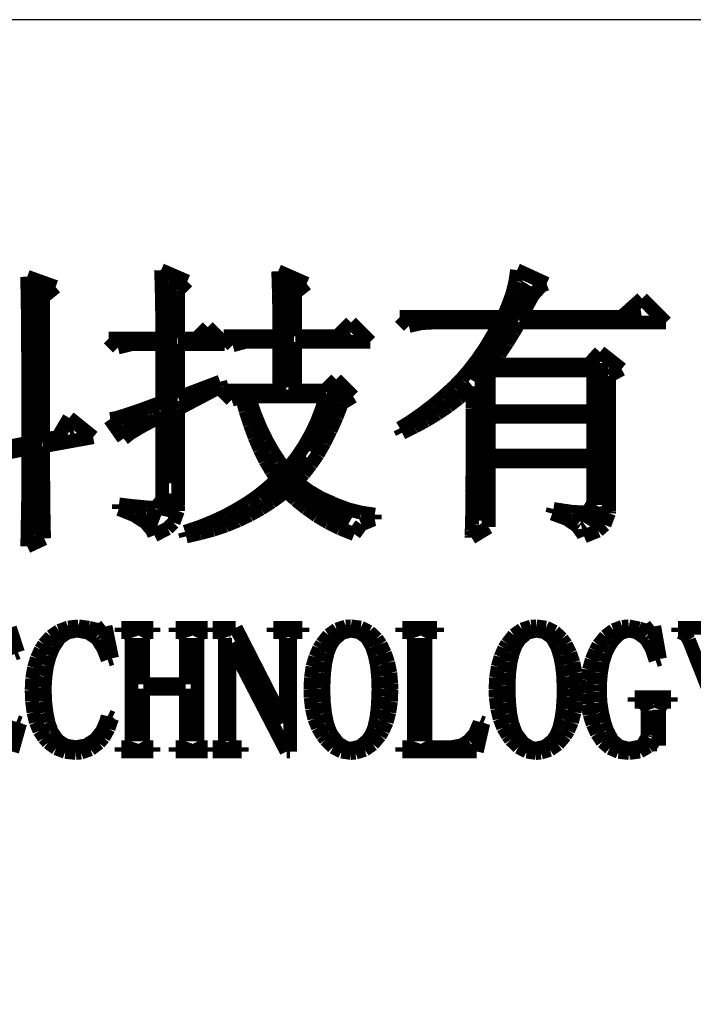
# Model space of a CAD drawing. Extents: x -19 to 391, y -43 to 244.
# Tile 29 of 34: x 373.44 to 378.38, y -34.89 to -27.68. Entities that reach past the tile are written whole.
import ezdxf

# ---------------------------------------------------------------- set-up
doc = ezdxf.new("R2010")
doc.units = 0
doc.layers.add('BOARD_GEOMETRY_DIMENSION', color=2, linetype='CONTINUOUS')

msp = doc.modelspace()

# ---------------------------------------------------------------- linework, layer by layer
at = {"layer": 'BOARD_GEOMETRY_DIMENSION'}
msp.add_lwpolyline([(385.949952, -27.67965), (333.44993, -27.67965), (333.44993, -38.179756)], dxfattribs=at)
for points, const_width in [([(374.477788, -29.514546), (374.669558, -29.597604)], 0.1016), ([(374.48109, -29.603954), (374.477788, -29.514546)], 0.1016), ([(375.3358, -29.522674), (375.54408, -29.614368)], 0.1016), ([(375.339102, -29.599636), (375.3358, -29.522674)], 0.1016), ([(377.074176, -29.595572), (377.085606, -29.514546)], 0.1016), ([(377.085606, -29.514546), (377.302268, -29.614368)], 0.1016), ([(373.497094, -29.56306), (373.705374, -29.63799)], 0.1016), ([(373.497856, -29.60878), (373.497094, -29.56306)], 0.1016), ([(373.498872, -29.664152), (373.497856, -29.60878)], 0.1016), ([(373.566182, -29.625798), (373.533162, -31.453582)], 0.127), ([(374.483376, -29.69768), (374.48109, -29.603954)], 0.1016), ([(374.532398, -29.595826), (374.538494, -31.076138)], 0.127), ([(374.669558, -29.597604), (374.602756, -29.664406)], 0.1016), ([(375.34088, -29.687266), (375.339102, -29.599636)], 0.1016), ([(375.406666, -29.581856), (375.374154, -30.372304)], 0.127), ([(375.54408, -29.614368), (375.460768, -29.680916)], 0.1016), ([(377.1773, -29.625798), (376.760994, -30.32379)], 0.127), ([(377.052586, -29.685234), (377.074176, -29.595572)], 0.1016), ([(377.302268, -29.614368), (377.264676, -29.628846)], 0.1016), ([(373.500396, -29.727652), (373.498872, -29.664152)], 0.1016), ([(373.705374, -29.63799), (373.61368, -29.71292)], 0.1016), ([(374.485154, -29.794454), (374.483376, -29.69768)], 0.1016), ([(374.602756, -29.664406), (374.602756, -30.01518)], 0.1016), ([(375.343166, -29.785056), (375.34088, -29.687266)], 0.1016), ([(375.460768, -29.680916), (375.460768, -29.998416)], 0.1016), ([(377.016772, -29.783024), (377.052586, -29.685234)], 0.1016), ([(377.202192, -29.69768), (377.163584, -29.768546)], 0.1016), ([(377.264676, -29.628846), (377.202192, -29.69768)], 0.1016), ([(373.501158, -29.80055), (373.500396, -29.727652)], 0.1016), ([(373.61368, -29.71292), (373.61368, -30.755082)], 0.1016), ([(377.163584, -29.768546), (377.11888, -29.856938)], 0.1016), ([(377.85167, -29.856938), (378.001784, -29.722572)], 0.1016), ([(378.001784, -29.722572), (378.17679, -29.898594)], 0.1016), ([(373.502174, -29.881576), (373.501158, -29.80055)], 0.1016), ([(374.48617, -29.895546), (374.485154, -29.794454)], 0.1016), ([(375.344182, -29.89326), (375.343166, -29.785056)], 0.1016), ([(376.985784, -29.856938), (377.016772, -29.783024)], 0.1016), ([(377.93549, -29.838396), (377.995688, -29.828998)], 0.127), ([(373.50319, -29.972254), (373.502174, -29.881576)], 0.1016), ([(374.48617, -30.01518), (374.48617, -29.895546)], 0.1016), ([(375.344182, -29.998416), (375.344182, -29.89326)], 0.1016), ([(375.76887, -29.998416), (375.868692, -29.898594)], 0.1016), ([(375.868692, -29.898594), (376.01017, -30.040072)], 0.1016), ([(376.227086, -29.856938), (376.985784, -29.856938)], 0.1016), ([(376.29338, -29.923486), (376.227086, -29.856938)], 0.1016), ([(376.385074, -29.902658), (376.29338, -29.923486)], 0.1016), ([(376.460004, -29.898594), (376.385074, -29.902658)], 0.1016), ([(376.960892, -29.898594), (376.460004, -29.898594)], 0.1016), ([(376.905774, -29.996384), (376.960892, -29.898594)], 0.1016), ([(377.10237, -29.898594), (377.063, -29.966158)], 0.1016), ([(378.17679, -29.898594), (377.10237, -29.898594)], 0.1016), ([(377.11888, -29.856938), (377.85167, -29.856938)], 0.1016), ([(373.50319, -30.072076), (373.50319, -29.972254)], 0.1016), ([(374.736106, -30.01518), (374.819672, -29.931868)], 0.1016), ([(374.817386, -30.007052), (374.835674, -30.000194)], 0.127), ([(374.944386, -30.056836), (374.819672, -29.931868)], 0.1016), ([(375.841006, -29.99105), (375.862088, -29.974794)], 0.127), ([(377.063, -29.966158), (377.011692, -30.04947)], 0.1016), ([(374.094756, -30.01518), (374.48617, -30.01518)], 0.1016), ([(374.161558, -30.081728), (374.094756, -30.01518)], 0.1016), ([(374.26138, -30.056836), (374.161558, -30.081728)], 0.1016), ([(374.48617, -30.056836), (374.26138, -30.056836)], 0.1016), ([(374.48617, -30.481524), (374.48617, -30.056836)], 0.1016), ([(374.602756, -30.01518), (374.736106, -30.01518)], 0.1016), ([(374.602756, -30.056836), (374.602756, -30.44825)], 0.1016), ([(374.944386, -30.056836), (374.602756, -30.056836)], 0.1016), ([(374.936004, -29.998416), (375.344182, -29.998416)], 0.1016), ([(375.002552, -30.064964), (374.936004, -29.998416)], 0.1016), ([(375.0945, -30.040072), (375.002552, -30.064964)], 0.1016), ([(375.344182, -30.040072), (375.0945, -30.040072)], 0.1016), ([(375.344182, -30.398212), (375.344182, -30.040072)], 0.1016), ([(375.460768, -29.998416), (375.76887, -29.998416)], 0.1016), ([(375.460768, -30.040072), (375.460768, -30.398212)], 0.1016), ([(376.01017, -30.040072), (375.460768, -30.040072)], 0.1016), ([(376.851672, -30.087062), (376.905774, -29.996384)], 0.1016), ([(377.011692, -30.04947), (376.95759, -30.129734)], 0.1016), ([(373.504206, -30.18028), (373.50319, -30.072076)], 0.1016), ([(376.795284, -30.169104), (376.851672, -30.087062)], 0.1016), ([(376.95759, -30.129734), (376.902472, -30.206696)], 0.1016), ([(377.61037, -30.206696), (377.693682, -30.115002)], 0.1016), ([(377.693682, -30.115002), (377.85167, -30.23997)], 0.1016), ([(373.504206, -30.298136), (373.504206, -30.18028)], 0.1016), ([(376.73788, -30.244034), (376.795284, -30.169104)], 0.1016), ([(377.69038, -30.194504), (377.676664, -31.234634)], 0.127), ([(376.680476, -30.311852), (376.73788, -30.244034)], 0.1016), ([(376.87758, -30.248352), (376.87758, -30.548072)], 0.1016), ([(377.64339, -30.248352), (376.87758, -30.248352)], 0.1016), ([(376.902472, -30.206696), (377.61037, -30.206696)], 0.1016), ([(377.64339, -30.548072), (377.64339, -30.248352)], 0.1016), ([(377.85167, -30.23997), (377.759976, -30.290008)], 0.1016), ([(373.505476, -30.423866), (373.504206, -30.298136)], 0.1016), ([(374.602756, -30.44825), (374.910858, -30.331664)], 0.1016), ([(374.910858, -30.331664), (374.919494, -30.364938)], 0.1016), ([(375.677176, -30.398212), (375.760488, -30.3149)], 0.1016), ([(375.760488, -30.3149), (375.885202, -30.439868)], 0.1016), ([(376.622564, -30.371034), (376.680476, -30.311852)], 0.1016), ([(376.839988, -30.314646), (376.825764, -31.350204)], 0.127), ([(377.759976, -30.290008), (377.759976, -31.280862)], 0.1016), ([(374.919494, -30.364938), (374.602756, -30.531562)], 0.1016), ([(374.927876, -30.398212), (375.344182, -30.398212)], 0.1016), ([(374.99417, -30.46476), (374.927876, -30.398212)], 0.1016), ([(375.460768, -30.398212), (375.677176, -30.398212)], 0.1016), ([(375.77395, -30.390846), (375.554494, -30.834584)], 0.127), ([(376.53595, -30.449266), (376.61088, -30.381448)], 0.1016), ([(376.61088, -30.381448), (376.622564, -30.371034)], 0.1016), ([(376.730768, -30.391862), (376.65787, -30.45333)], 0.1016), ([(376.760994, -30.364938), (376.730768, -30.391862)], 0.1016), ([(376.759978, -30.52826), (376.760994, -30.364938)], 0.1016), ([(373.505476, -30.779974), (373.505476, -30.423866)], 0.1016), ([(374.34266, -30.53461), (374.48617, -30.481524)], 0.1016), ([(375.0691, -30.439868), (374.99417, -30.46476)], 0.1016), ([(375.097294, -30.54604), (375.0691, -30.439868)], 0.1016), ([(375.119392, -30.439868), (375.130568, -30.474158)], 0.1016), ([(375.685558, -30.439868), (375.119392, -30.439868)], 0.1016), ([(375.130568, -30.474158), (375.167398, -30.576266)], 0.1016), ([(375.654062, -30.535626), (375.685558, -30.439868)], 0.1016), ([(375.802398, -30.489906), (375.76379, -30.589728)], 0.1016), ([(375.885202, -30.439868), (375.802398, -30.489906)], 0.1016), ([(376.460004, -30.512766), (376.53595, -30.449266)], 0.1016), ([(376.65787, -30.45333), (376.58167, -30.51175)], 0.1016), ([(374.231154, -30.572964), (374.34266, -30.53461)], 0.1016), ([(374.602756, -30.531562), (374.602756, -31.23946)], 0.1016), ([(375.129552, -30.645862), (375.097294, -30.54604)], 0.1016), ([(375.618756, -30.628336), (375.654062, -30.535626)], 0.1016), ([(376.382788, -30.570932), (376.460004, -30.512766)], 0.1016), ([(376.58167, -30.51175), (376.50166, -30.565852)], 0.1016), ([(376.759978, -30.941518), (376.759978, -30.52826)], 0.1016), ([(376.87758, -30.548072), (377.64339, -30.548072)], 0.1016), ([(373.721884, -30.738318), (373.805196, -30.59684)], 0.1016), ([(373.805196, -30.59684), (373.980202, -30.738318)], 0.1016), ([(374.103392, -30.606238), (374.107456, -30.606238)], 0.1016), ([(374.20296, -30.74797), (374.103392, -30.606238)], 0.1016), ([(374.107456, -30.606238), (374.153176, -30.597094)], 0.1016), ([(374.153176, -30.597094), (374.231154, -30.572964)], 0.1016), ([(374.202198, -30.661356), (374.385078, -30.578044)], 0.127), ([(374.43537, -30.606238), (374.329198, -30.662626)], 0.1016), ([(374.48617, -30.581346), (374.43537, -30.606238)], 0.1016), ([(374.48617, -31.19755), (374.48617, -30.581346)], 0.1016), ([(375.167398, -30.576266), (375.206768, -30.672024)], 0.1016), ([(375.5771, -30.715712), (375.618756, -30.628336)], 0.1016), ([(375.76379, -30.589728), (375.720102, -30.688534)], 0.1016), ([(376.227086, -30.67304), (376.305064, -30.625034)], 0.1016), ([(376.305064, -30.625034), (376.382788, -30.570932)], 0.1016), ([(376.419364, -30.615636), (376.333004, -30.662626)], 0.1016), ([(376.50166, -30.565852), (376.419364, -30.615636)], 0.1016), ([(376.87758, -30.589728), (376.87758, -30.872938)], 0.1016), ([(377.64339, -30.589728), (376.87758, -30.589728)], 0.1016), ([(377.64339, -30.872938), (377.64339, -30.589728)], 0.1016), ([(373.806466, -30.698694), (373.836692, -30.689804)], 0.127), ([(374.329198, -30.662626), (374.251982, -30.709362)], 0.1016), ([(375.164096, -30.739588), (375.129552, -30.645862)], 0.1016), ([(375.206768, -30.672024), (375.249186, -30.7594)], 0.1016), ([(375.720102, -30.688534), (375.673874, -30.780228)], 0.1016), ([(376.243596, -30.706314), (376.227086, -30.67304)], 0.1016), ([(376.333004, -30.662626), (376.243596, -30.706314)], 0.1016), ([(372.755668, -30.921452), (373.505476, -30.779974)], 0.1016), ([(373.980202, -30.738318), (373.61368, -30.804866)], 0.1016), ([(373.61368, -30.755082), (373.721884, -30.738318)], 0.1016), ([(374.251982, -30.709362), (374.20296, -30.74797)], 0.1016), ([(375.201688, -30.828234), (375.164096, -30.739588)], 0.1016), ([(375.249186, -30.7594), (375.29516, -30.84068)], 0.1016), ([(375.530364, -30.798008), (375.5771, -30.715712)], 0.1016), ([(375.673874, -30.780228), (375.626376, -30.86354)], 0.1016), ([(373.505476, -30.82163), (372.914164, -30.938216)], 0.1016), ([(373.505476, -30.936184), (373.505476, -30.82163)], 0.1016), ([(373.61368, -30.804866), (373.61368, -30.953964)], 0.1016), ([(375.242074, -30.910276), (375.201688, -30.828234)], 0.1016), ([(375.29516, -30.84068), (375.343166, -30.914594)], 0.1016), ([(375.478294, -30.877002), (375.530364, -30.798008)], 0.1016), ([(375.286778, -30.986476), (375.242074, -30.910276)], 0.1016), ([(375.547382, -30.88767), (375.32818, -31.116524), (375.2723, -31.15818)], 0.127), ([(375.343166, -30.914594), (375.393966, -30.981142)], 0.1016), ([(375.421398, -30.950916), (375.478294, -30.877002)], 0.1016), ([(375.626376, -30.86354), (375.575068, -30.93847)], 0.1016), ([(376.87758, -30.872938), (377.64339, -30.872938)], 0.1016), ([(376.87758, -30.914594), (376.87758, -31.397448)], 0.1016), ([(377.64339, -30.914594), (376.87758, -30.914594)], 0.1016), ([(377.64339, -31.222696), (377.64339, -30.914594)], 0.1016), ([(373.504206, -31.045404), (373.505476, -30.936184)], 0.1016), ([(373.61368, -30.953964), (373.614696, -31.09341)], 0.1016), ([(375.327672, -31.04769), (375.286778, -30.986476)], 0.1016), ([(375.393966, -30.981142), (375.421398, -30.950916)], 0.1016), ([(375.575068, -30.93847), (375.522998, -31.005018)], 0.1016), ([(376.758708, -31.05404), (376.759978, -30.941518)], 0.1016), ([(373.504206, -31.149544), (373.504206, -31.045404)], 0.1016), ([(375.2596, -31.109158), (375.327672, -31.04769)], 0.1016), ([(375.416064, -31.07944), (375.870978, -31.33852)], 0.127), ([(375.522998, -31.005018), (375.468896, -31.064454)], 0.1016), ([(375.468896, -31.064454), (375.48566, -31.077916)], 0.1016), ([(376.757692, -31.153862), (376.758708, -31.05404)], 0.1016), ([(373.614696, -31.09341), (373.614696, -31.211012)], 0.1016), ([(374.516904, -31.320232), (374.553988, -31.152592)], 0.127), ([(375.187972, -31.167578), (375.2596, -31.109158)], 0.1016), ([(375.393966, -31.131002), (375.361708, -31.15818)], 0.1016), ([(375.466102, -31.19882), (375.393966, -31.131002)], 0.1016), ([(375.48566, -31.077916), (375.562876, -31.13405)], 0.1016), ([(375.562876, -31.13405), (375.646188, -31.183072)], 0.1016), ([(373.50319, -31.24835), (373.504206, -31.149544)], 0.1016), ([(373.614696, -31.211012), (373.616982, -31.308802)], 0.1016), ([(374.437402, -31.25597), (374.48617, -31.19755)], 0.1016), ([(375.111772, -31.220664), (375.187972, -31.167578)], 0.1016), ([(375.286778, -31.212282), (375.2088, -31.26232)], 0.1016), ([(375.361708, -31.15818), (375.286778, -31.212282)], 0.1016), ([(375.541794, -31.259018), (375.466102, -31.19882)], 0.1016), ([(375.646188, -31.183072), (375.735596, -31.222696)], 0.1016), ([(376.757692, -31.241238), (376.757692, -31.153862)], 0.1016), ([(373.501158, -31.34106), (373.50319, -31.24835)], 0.1016), ([(374.169686, -31.231078), (374.273064, -31.243524)], 0.1016), ([(374.169686, -31.264352), (374.169686, -31.231078)], 0.1016), ([(374.281192, -31.310072), (374.169686, -31.264352)], 0.1016), ([(374.273064, -31.243524), (374.373902, -31.252922)], 0.1016), ([(374.373902, -31.252922), (374.436386, -31.25597)], 0.1016), ([(374.436386, -31.25597), (374.437402, -31.25597)], 0.1016), ([(374.600978, -31.277814), (374.569482, -31.364174)], 0.1016), ([(374.602756, -31.23946), (374.600978, -31.277814)], 0.1016), ([(374.946672, -31.315152), (375.031, -31.269432)], 0.1016), ([(375.031, -31.269432), (375.111772, -31.220664)], 0.1016), ([(375.2088, -31.26232), (375.126504, -31.30804)], 0.1016), ([(375.619772, -31.314136), (375.541794, -31.259018)], 0.1016), ([(375.735596, -31.222696), (375.762774, -31.235142)], 0.1016), ([(375.762774, -31.235142), (375.852182, -31.268416)], 0.1016), ([(375.852182, -31.268416), (375.945654, -31.291276)], 0.1016), ([(376.756676, -31.315152), (376.757692, -31.241238)], 0.1016), ([(377.34367, -31.297626), (377.352052, -31.264352)], 0.1016), ([(377.352052, -31.264352), (377.382278, -31.269432)], 0.1016), ([(377.382278, -31.269432), (377.48845, -31.28518)], 0.1016), ([(377.48845, -31.28518), (377.56846, -31.289244)], 0.1016), ([(377.54687, -31.345632), (377.667266, -31.317692), (377.620784, -31.39186)], 0.127), ([(377.604274, -31.288228), (377.64339, -31.222696)], 0.1016), ([(377.759976, -31.280862), (377.75896, -31.294578)], 0.1016), ([(373.500396, -31.428436), (373.501158, -31.34106)], 0.1016), ([(373.616982, -31.308802), (373.617998, -31.38678)], 0.1016), ([(374.362472, -31.362142), (374.281192, -31.310072)], 0.1016), ([(374.369076, -31.306262), (374.467374, -31.343346)], 0.127), ([(374.7643, -31.3944), (374.856756, -31.357062)], 0.1016), ([(374.856756, -31.357062), (374.946672, -31.315152)], 0.1016), ([(375.04116, -31.34868), (374.951498, -31.385002)], 0.1016), ([(375.126504, -31.30804), (375.04116, -31.34868)], 0.1016), ([(375.702068, -31.363158), (375.619772, -31.314136)], 0.1016), ([(376.032268, -31.341314), (375.944892, -31.377636)], 0.1016), ([(375.945654, -31.291276), (376.043698, -31.306008)], 0.1016), ([(376.043698, -31.339282), (376.032268, -31.341314)], 0.1016), ([(376.043698, -31.306008), (376.043698, -31.339282)], 0.1016), ([(376.75566, -31.376874), (376.756676, -31.315152)], 0.1016), ([(377.44908, -31.336234), (377.34367, -31.297626)], 0.1016), ([(377.524772, -31.387034), (377.44908, -31.336234)], 0.1016), ([(377.56846, -31.289244), (377.604274, -31.288228)], 0.1016), ([(377.75896, -31.294578), (377.726702, -31.380938)], 0.1016), ([(373.497856, -31.509716), (373.500396, -31.428436)], 0.1016), ([(373.617998, -31.38678), (373.619776, -31.443168)], 0.1016), ([(374.413272, -31.420562), (374.362472, -31.362142)], 0.1016), ([(374.428004, -31.456884), (374.413272, -31.420562)], 0.1016), ([(374.525794, -31.406846), (374.428004, -31.456884)], 0.1016), ([(374.569482, -31.364174), (374.525794, -31.406846)], 0.1016), ([(374.652794, -31.431738), (374.666256, -31.427674)], 0.1016), ([(374.666256, -31.427674), (374.7643, -31.3944)], 0.1016), ([(374.858788, -31.416244), (374.762268, -31.442152)], 0.1016), ([(374.951498, -31.385002), (374.858788, -31.416244)], 0.1016), ([(375.787666, -31.40583), (375.702068, -31.363158)], 0.1016), ([(375.877074, -31.442152), (375.787666, -31.40583)], 0.1016), ([(375.944892, -31.377636), (375.893584, -31.448502)], 0.1016), ([(376.87758, -31.397448), (376.752358, -31.473648)], 0.1016), ([(376.752358, -31.461964), (376.753374, -31.425642)], 0.1016), ([(376.753374, -31.425642), (376.75566, -31.376874)], 0.1016), ([(377.571, -31.450534), (377.524772, -31.387034)], 0.1016), ([(377.67895, -31.42361), (377.577096, -31.465266)], 0.1016), ([(377.726702, -31.380938), (377.67895, -31.42361)], 0.1016), ([(373.621808, -31.480506), (373.497094, -31.538926)], 0.1016), ([(373.619776, -31.443168), (373.621808, -31.480506)], 0.1016), ([(374.661176, -31.465266), (374.652794, -31.431738)], 0.1016), ([(374.762268, -31.442152), (374.661176, -31.465266)], 0.1016), ([(375.893584, -31.448502), (375.877074, -31.442152)], 0.1016), ([(375.893076, -31.448248), (375.894092, -31.448248)], 0.1016), ([(376.752358, -31.473648), (376.752358, -31.461964)], 0.1016), ([(377.577096, -31.465266), (377.571, -31.450534)], 0.1016), ([(373.497094, -31.538926), (373.497856, -31.509716)], 0.1016), ([(373.370348, -32.13481), (373.42953, -32.314896)], 0.1016), ([(373.73052, -32.157924), (373.798084, -32.132778)], 0.1016), ([(373.798084, -32.132778), (373.873014, -32.124396)], 0.1016), ([(373.873014, -32.124396), (373.87403, -32.124396)], 0.1016), ([(373.87403, -32.124396), (373.94896, -32.13481)], 0.1016), ([(373.94896, -32.13481), (374.01246, -32.150304)], 0.1016), ([(374.01246, -32.150304), (374.043702, -32.145224)], 0.1016), ([(374.043702, -32.145224), (374.07088, -32.124396)], 0.1016), ([(374.07088, -32.124396), (374.118632, -32.357822)], 0.1016), ([(374.187466, -32.13481), (374.420638, -32.13481)], 0.1016), ([(374.187466, -32.166306), (374.187466, -32.13481)], 0.1016), ([(374.420638, -32.13481), (374.420638, -32.166306)], 0.1016), ([(374.584976, -32.13481), (374.818148, -32.13481)], 0.1016), ([(374.584976, -32.166306), (374.584976, -32.13481)], 0.1016), ([(374.818148, -32.13481), (374.818148, -32.166306)], 0.1016), ([(374.85574, -32.13481), (375.025412, -32.13481)], 0.1016), ([(374.85574, -32.166306), (374.85574, -32.13481)], 0.1016), ([(375.025412, -32.13481), (375.38025, -32.828992)], 0.1016), ([(375.301256, -32.13481), (375.5136, -32.13481)], 0.1016), ([(375.301256, -32.166306), (375.301256, -32.13481)], 0.1016), ([(375.5136, -32.13481), (375.5136, -32.166306)], 0.1016), ([(375.706132, -32.188912), (375.764552, -32.14751)], 0.1016), ([(375.764552, -32.14751), (375.8311, -32.126428)], 0.1016), ([(375.8311, -32.126428), (375.868692, -32.124396)], 0.1016), ([(375.868692, -32.124396), (375.940574, -32.133794)], 0.1016), ([(375.940574, -32.133794), (376.002804, -32.16402)], 0.1016), ([(376.245374, -32.13481), (376.499374, -32.13481)], 0.1016), ([(376.245374, -32.166306), (376.245374, -32.13481)], 0.1016), ([(376.499374, -32.13481), (376.499374, -32.166306)], 0.1016), ([(377.063508, -32.188912), (377.121928, -32.14751)], 0.1016), ([(377.121928, -32.14751), (377.188476, -32.126428)], 0.1016), ([(377.188476, -32.126428), (377.226068, -32.124396)], 0.1016), ([(377.226068, -32.124396), (377.297696, -32.133794)], 0.1016), ([(377.297696, -32.133794), (377.36018, -32.16402)], 0.1016), ([(377.792234, -32.152336), (377.85675, -32.128714)], 0.1016), ([(377.85675, -32.128714), (377.904756, -32.124396)], 0.1016), ([(377.904756, -32.124396), (377.979686, -32.13989)], 0.1016), ([(377.979686, -32.13989), (378.032772, -32.155638)], 0.1016), ([(378.032772, -32.155638), (378.064014, -32.145224)], 0.1016), ([(378.064014, -32.145224), (378.090938, -32.124396)], 0.1016), ([(378.090938, -32.124396), (378.132848, -32.362902)], 0.1016), ([(378.265944, -32.13481), (378.50445, -32.13481)], 0.1016), ([(378.265944, -32.166306), (378.265944, -32.13481)], 0.1016), ([(373.62003, -32.256476), (373.671084, -32.19831)], 0.1016), ([(373.671084, -32.19831), (373.73052, -32.157924)], 0.1016), ([(373.734584, -32.208724), (373.68988, -32.275526)], 0.1016), ([(373.790972, -32.1691), (373.734584, -32.208724)], 0.1016), ([(373.858536, -32.155638), (373.790972, -32.1691)], 0.1016), ([(373.865648, -32.155638), (373.858536, -32.155638)], 0.1016), ([(373.942864, -32.170116), (373.865648, -32.155638)], 0.1016), ([(374.002046, -32.208724), (373.942864, -32.170116)], 0.1016), ([(374.017794, -32.22752), (374.002046, -32.208724)], 0.1016), ([(374.208294, -32.166306), (374.187466, -32.166306)], 0.1016), ([(374.250966, -32.17672), (374.208294, -32.166306)], 0.1016), ([(374.26138, -32.208724), (374.250966, -32.17672)], 0.1016), ([(374.26138, -32.967422), (374.26138, -32.208724)], 0.1016), ([(374.362472, -32.17672), (374.346724, -32.208724)], 0.1016), ([(374.346724, -32.208724), (374.346724, -32.548322)], 0.1016), ([(374.39981, -32.166306), (374.362472, -32.17672)], 0.1016), ([(374.420638, -32.166306), (374.39981, -32.166306)], 0.1016), ([(374.607074, -32.166306), (374.584976, -32.166306)], 0.1016), ([(374.648476, -32.17672), (374.607074, -32.166306)], 0.1016), ([(374.65889, -32.208724), (374.648476, -32.17672)], 0.1016), ([(374.65889, -32.548322), (374.65889, -32.208724)], 0.1016), ([(374.759982, -32.17672), (374.744234, -32.208724)], 0.1016), ([(374.744234, -32.208724), (374.744234, -32.967422)], 0.1016), ([(374.797574, -32.166306), (374.759982, -32.17672)], 0.1016), ([(374.818148, -32.166306), (374.797574, -32.166306)], 0.1016), ([(374.893332, -32.166306), (374.85574, -32.166306)], 0.1016), ([(374.934734, -32.17672), (374.893332, -32.166306)], 0.1016), ([(374.946418, -32.208724), (374.934734, -32.17672)], 0.1016), ([(374.946418, -32.967422), (374.946418, -32.208724)], 0.1016), ([(375.343928, -32.166306), (375.301256, -32.166306)], 0.1016), ([(375.38025, -32.17672), (375.343928, -32.166306)], 0.1016), ([(375.391934, -32.208724), (375.38025, -32.17672)], 0.1016), ([(375.391934, -32.828992), (375.391934, -32.208724)], 0.1016), ([(375.43867, -32.17672), (375.423176, -32.208724)], 0.1016), ([(375.423176, -32.208724), (375.423176, -33.041336)], 0.1016), ([(375.470928, -32.166306), (375.43867, -32.17672)], 0.1016), ([(375.5136, -32.166306), (375.470928, -32.166306)], 0.1016), ([(375.656348, -32.251396), (375.706132, -32.188912)], 0.1016), ([(375.748804, -32.218122), (375.719848, -32.26181)], 0.1016), ([(375.804176, -32.171132), (375.748804, -32.218122)], 0.1016), ([(375.868692, -32.155638), (375.804176, -32.171132)], 0.1016), ([(375.92889, -32.166306), (375.868692, -32.155638)], 0.1016), ([(375.984262, -32.205422), (375.92889, -32.166306)], 0.1016), ([(376.022616, -32.272224), (375.984262, -32.205422)], 0.1016), ([(376.002804, -32.16402), (376.05716, -32.21482)], 0.1016), ([(376.05716, -32.21482), (376.086116, -32.256476)], 0.1016), ([(376.276616, -32.166306), (376.245374, -32.166306)], 0.1016), ([(376.319288, -32.17672), (376.276616, -32.166306)], 0.1016), ([(376.329702, -32.208724), (376.319288, -32.17672)], 0.1016), ([(376.329702, -32.967422), (376.329702, -32.208724)], 0.1016), ([(376.430794, -32.17672), (376.415046, -32.208724)], 0.1016), ([(376.415046, -32.208724), (376.415046, -32.967422)], 0.1016), ([(376.463052, -32.166306), (376.430794, -32.17672)], 0.1016), ([(376.499374, -32.166306), (376.463052, -32.166306)], 0.1016), ([(377.01347, -32.251396), (377.063508, -32.188912)], 0.1016), ([(377.10618, -32.218122), (377.07697, -32.26181)], 0.1016), ([(377.161298, -32.171132), (377.10618, -32.218122)], 0.1016), ([(377.226068, -32.155638), (377.161298, -32.171132)], 0.1016), ([(377.286266, -32.166306), (377.226068, -32.155638)], 0.1016), ([(377.341384, -32.205422), (377.286266, -32.166306)], 0.1016), ([(377.378976, -32.272224), (377.341384, -32.205422)], 0.1016), ([(377.36018, -32.16402), (377.414282, -32.21482)], 0.1016), ([(377.414282, -32.21482), (377.443492, -32.256476)], 0.1016), ([(377.681998, -32.26181), (377.734068, -32.197294)], 0.1016), ([(377.734068, -32.197294), (377.792234, -32.152336)], 0.1016), ([(377.791218, -32.223202), (377.762262, -32.26689)], 0.1016), ([(377.845574, -32.172402), (377.791218, -32.223202)], 0.1016), ([(377.904756, -32.155638), (377.845574, -32.172402)], 0.1016), ([(377.96089, -32.166306), (377.904756, -32.155638)], 0.1016), ([(378.021342, -32.208724), (377.96089, -32.166306)], 0.1016), ([(378.037852, -32.22752), (378.021342, -32.208724)], 0.1016), ([(378.276358, -32.166306), (378.265944, -32.166306)], 0.1016), ([(378.31903, -32.182816), (378.276358, -32.166306)], 0.1016), ([(378.344938, -32.224218), (378.31903, -32.182816)], 0.1016), ([(373.402606, -32.32531), (373.358918, -32.254698)], 0.1016), ([(373.56796, -32.357822), (373.59717, -32.293306)], 0.1016), ([(373.59717, -32.293306), (373.62003, -32.256476)], 0.1016), ([(373.688864, -32.277304), (373.661686, -32.34182)], 0.1016), ([(373.68988, -32.275526), (373.688864, -32.277304)], 0.1016), ([(374.056148, -32.290004), (374.017794, -32.22752)], 0.1016), ([(374.086374, -32.367982), (374.056148, -32.290004)], 0.1016), ([(374.97766, -32.251396), (374.97766, -32.967422)], 0.1016), ([(374.988074, -32.251396), (374.97766, -32.251396)], 0.1016), ([(375.397014, -33.041336), (374.988074, -32.251396)], 0.1016), ([(375.608342, -32.349186), (375.636536, -32.284924)], 0.1016), ([(375.636536, -32.284924), (375.656348, -32.251396)], 0.1016), ([(375.719848, -32.26181), (375.69775, -32.318198)], 0.1016), ([(376.023632, -32.276288), (376.022616, -32.272224)], 0.1016), ([(376.04446, -32.339026), (376.023632, -32.276288)], 0.1016), ([(376.086116, -32.256476), (376.117358, -32.320992)], 0.1016), ([(376.964702, -32.349186), (376.992642, -32.284924)], 0.1016), ([(376.992642, -32.284924), (377.01347, -32.251396)], 0.1016), ([(377.07697, -32.26181), (377.055126, -32.318198)], 0.1016), ([(377.381008, -32.276288), (377.378976, -32.272224)], 0.1016), ([(377.40082, -32.339026), (377.381008, -32.276288)], 0.1016), ([(377.443492, -32.256476), (377.474734, -32.320992)], 0.1016), ([(377.66117, -32.302196), (377.681998, -32.26181)], 0.1016), ([(377.762262, -32.26689), (377.735084, -32.322008)], 0.1016), ([(378.072396, -32.287718), (378.037852, -32.22752)], 0.1016), ([(378.101352, -32.373316), (378.072396, -32.287718)], 0.1016), ([(378.530358, -32.691578), (378.344938, -32.224218)], 0.1016), ([(373.42953, -32.314896), (373.402606, -32.32531)], 0.1016), ([(373.547132, -32.42818), (373.56796, -32.357822)], 0.1016), ([(373.661686, -32.34182), (373.641874, -32.413702)], 0.1016), ([(374.118632, -32.357822), (374.086374, -32.367982)], 0.1016), ([(375.587514, -32.420306), (375.608342, -32.349186)], 0.1016), ([(375.69775, -32.318198), (375.682256, -32.385508)], 0.1016), ([(376.059192, -32.410908), (376.04446, -32.339026)], 0.1016), ([(376.117358, -32.320992), (376.141234, -32.389826)], 0.1016), ([(376.94489, -32.420306), (376.964702, -32.349186)], 0.1016), ([(377.055126, -32.318198), (377.038616, -32.385508)], 0.1016), ([(377.415298, -32.410908), (377.40082, -32.339026)], 0.1016), ([(377.474734, -32.320992), (377.49861, -32.389826)], 0.1016), ([(377.632976, -32.368998), (377.66117, -32.302196)], 0.1016), ([(377.735084, -32.322008), (377.714256, -32.387794)], 0.1016), ([(378.132848, -32.362902), (378.101352, -32.373316)], 0.1016), ([(373.53367, -32.506412), (373.547132, -32.42818)], 0.1016), ([(373.641874, -32.413702), (373.630444, -32.490918)], 0.1016), ([(375.576084, -32.4993), (375.587514, -32.420306)], 0.1016), ([(375.682256, -32.385508), (375.671842, -32.46501)], 0.1016), ([(376.067574, -32.490918), (376.059192, -32.410908)], 0.1016), ([(376.141234, -32.389826), (376.156982, -32.46501)], 0.1016), ([(376.932444, -32.4993), (376.94489, -32.420306)], 0.1016), ([(377.038616, -32.385508), (377.028202, -32.46501)], 0.1016), ([(377.424696, -32.490918), (377.415298, -32.410908)], 0.1016), ([(377.49861, -32.389826), (377.514358, -32.46501)], 0.1016), ([(377.613164, -32.441896), (377.632976, -32.368998)], 0.1016), ([(377.714256, -32.387794), (377.700794, -32.463994)], 0.1016), ([(373.529606, -32.590994), (373.53367, -32.506412)], 0.1016), ([(373.630444, -32.490918), (373.625364, -32.573976)], 0.1016), ([(375.57202, -32.585406), (375.576084, -32.4993)], 0.1016), ([(375.671842, -32.46501), (375.667778, -32.556196)], 0.1016), ([(376.070622, -32.580326), (376.067574, -32.490918)], 0.1016), ([(376.156982, -32.46501), (376.164348, -32.54502)], 0.1016), ([(376.928126, -32.585406), (376.932444, -32.4993)], 0.1016), ([(377.028202, -32.46501), (377.023884, -32.556196)], 0.1016), ([(377.426728, -32.580326), (377.424696, -32.490918)], 0.1016), ([(377.514358, -32.46501), (377.52147, -32.54502)], 0.1016), ([(377.601734, -32.519112), (377.613164, -32.441896)], 0.1016), ([(377.700794, -32.463994), (377.693428, -32.551116)], 0.1016), ([(373.625364, -32.573976), (373.625364, -32.585406)], 0.1016), ([(374.346724, -32.548322), (374.65889, -32.548322)], 0.1016), ([(374.346724, -32.580326), (374.346724, -32.967422)], 0.1016), ([(374.65889, -32.580326), (374.346724, -32.580326)], 0.1016), ([(374.65889, -32.967422), (374.65889, -32.580326)], 0.1016), ([(375.667778, -32.556196), (375.666762, -32.580326)], 0.1016), ([(375.666762, -32.580326), (375.66981, -32.678116)], 0.1016), ([(376.069606, -32.634428), (376.070622, -32.580326)], 0.1016), ([(376.164348, -32.54502), (376.165364, -32.585406)], 0.1016), ([(377.023884, -32.556196), (377.023884, -32.580326)], 0.1016), ([(377.023884, -32.580326), (377.027186, -32.678116)], 0.1016), ([(377.426728, -32.634428), (377.426728, -32.580326)], 0.1016), ([(377.52147, -32.54502), (377.52274, -32.585406)], 0.1016), ([(377.59767, -32.601408), (377.601734, -32.519112)], 0.1016), ([(377.693428, -32.551116), (377.693428, -32.601408)], 0.1016), ([(373.532654, -32.671004), (373.529606, -32.590994)], 0.1016), ([(373.625364, -32.585406), (373.628412, -32.675322)], 0.1016), ([(375.574052, -32.646112), (375.57202, -32.585406)], 0.1016), ([(375.58345, -32.727138), (375.574052, -32.646112)], 0.1016), ([(376.064272, -32.728408), (376.069606, -32.634428)], 0.1016), ([(376.165364, -32.585406), (376.162062, -32.674306)], 0.1016), ([(376.930412, -32.646112), (376.928126, -32.585406)], 0.1016), ([(376.940826, -32.727138), (376.930412, -32.646112)], 0.1016), ([(377.421648, -32.728408), (377.426728, -32.634428)], 0.1016), ([(377.52274, -32.585406), (377.518422, -32.674306)], 0.1016), ([(377.59767, -32.615632), (377.59767, -32.601408)], 0.1016), ([(377.60275, -32.69488), (377.59767, -32.615632)], 0.1016), ([(377.693428, -32.601408), (377.696476, -32.678116)], 0.1016), ([(377.947428, -32.643826), (378.212858, -32.643826)], 0.1016), ([(377.947428, -32.676084), (377.947428, -32.643826)], 0.1016), ([(378.212858, -32.643826), (378.212858, -32.676084)], 0.1016), ([(373.543068, -32.754316), (373.532654, -32.671004)], 0.1016), ([(373.628412, -32.675322), (373.63781, -32.755078)], 0.1016), ([(375.600976, -32.801306), (375.58345, -32.727138)], 0.1016), ([(375.66981, -32.678116), (375.679208, -32.762698)], 0.1016), ([(376.053858, -32.806132), (376.064272, -32.728408)], 0.1016), ([(376.162062, -32.674306), (376.149616, -32.754316)], 0.1016), ([(376.958352, -32.801306), (376.940826, -32.727138)], 0.1016), ([(377.027186, -32.678116), (377.035568, -32.762698)], 0.1016), ([(377.410218, -32.806132), (377.421648, -32.728408)], 0.1016), ([(377.518422, -32.674306), (377.506992, -32.754316)], 0.1016), ([(377.617482, -32.76981), (377.60275, -32.69488)], 0.1016), ([(377.696476, -32.678116), (377.70816, -32.754316)], 0.1016), ([(377.979686, -32.676084), (377.947428, -32.676084)], 0.1016), ([(378.026676, -32.691578), (377.979686, -32.676084)], 0.1016), ([(378.043186, -32.739584), (378.026676, -32.691578)], 0.1016), ([(378.144278, -32.691578), (378.127514, -32.734504)], 0.1016), ([(378.185934, -32.676084), (378.144278, -32.691578)], 0.1016), ([(378.212858, -32.676084), (378.185934, -32.676084)], 0.1016), ([(373.560848, -32.827214), (373.543068, -32.754316)], 0.1016), ([(373.63781, -32.755078), (373.652288, -32.827214)], 0.1016), ([(374.076976, -32.818578), (374.086374, -32.78251)], 0.1016), ([(374.086374, -32.78251), (374.118632, -32.798004)], 0.1016), ([(374.118632, -32.798004), (374.092724, -32.873696)], 0.1016), ([(375.679208, -32.762698), (375.693686, -32.83331)], 0.1016), ([(376.149616, -32.754316), (376.131074, -32.826198)], 0.1016), ([(377.035568, -32.762698), (377.050046, -32.83331)], 0.1016), ([(377.506992, -32.754316), (377.48718, -32.826198)], 0.1016), ([(377.640342, -32.841438), (377.617482, -32.76981)], 0.1016), ([(377.70816, -32.754316), (377.725686, -32.828992)], 0.1016), ([(378.043186, -32.925004), (378.043186, -32.739584)], 0.1016), ([(378.127514, -32.734504), (378.127514, -32.998918)], 0.1016), ([(373.378476, -32.911288), (373.414036, -32.837628)], 0.1016), ([(373.445278, -32.834326), (373.386858, -33.041336)], 0.1016), ([(373.414036, -32.837628), (373.4181, -32.823912)], 0.1016), ([(373.4181, -32.823912), (373.445278, -32.834326)], 0.1016), ([(373.586756, -32.889698), (373.560848, -32.827214)], 0.1016), ([(373.652288, -32.827214), (373.674132, -32.889698)], 0.1016), ([(374.047004, -32.888428), (374.076976, -32.818578)], 0.1016), ([(375.38025, -32.828992), (375.391934, -32.828992)], 0.1016), ([(375.627138, -32.866584), (375.600976, -32.801306)], 0.1016), ([(375.661428, -32.925004), (375.627138, -32.866584)], 0.1016), ([(375.693686, -32.83331), (375.713498, -32.891476)], 0.1016), ([(376.017536, -32.919924), (376.038364, -32.870902)], 0.1016), ([(376.038364, -32.870902), (376.053858, -32.806132)], 0.1016), ([(376.131074, -32.826198), (376.10288, -32.888428)], 0.1016), ([(376.77725, -32.910526), (376.809762, -32.835596)], 0.1016), ([(376.838718, -32.834326), (376.790966, -33.041336)], 0.1016), ([(376.809762, -32.835596), (376.81281, -32.823912)], 0.1016), ([(376.81281, -32.823912), (376.838718, -32.834326)], 0.1016), ([(376.984514, -32.866584), (376.958352, -32.801306)], 0.1016), ([(377.018804, -32.925004), (376.984514, -32.866584)], 0.1016), ([(377.050046, -32.83331), (377.070874, -32.891476)], 0.1016), ([(377.373642, -32.919924), (377.39447, -32.870902)], 0.1016), ([(377.39447, -32.870902), (377.410218, -32.806132)], 0.1016), ([(377.48718, -32.826198), (377.460256, -32.888428)], 0.1016), ([(377.671584, -32.90951), (377.640342, -32.841438)], 0.1016), ([(377.725686, -32.828992), (377.745498, -32.887412)], 0.1016), ([(373.62003, -32.940498), (373.586756, -32.889698)], 0.1016), ([(373.650256, -32.974788), (373.62003, -32.940498)], 0.1016), ([(373.674132, -32.889698), (373.67845, -32.899096)], 0.1016), ([(373.67845, -32.899096), (373.721122, -32.96031)], 0.1016), ([(374.002046, -32.946594), (374.047004, -32.888428)], 0.1016), ([(374.056148, -32.939482), (374.022874, -32.977836)], 0.1016), ([(374.092724, -32.873696), (374.056148, -32.939482)], 0.1016), ([(375.683272, -32.954214), (375.661428, -32.925004)], 0.1016), ([(375.713498, -32.891476), (375.724928, -32.914336)], 0.1016), ([(375.724928, -32.914336), (375.774966, -32.980884)], 0.1016), ([(375.990358, -32.959294), (376.017536, -32.919924)], 0.1016), ([(376.081036, -32.925004), (376.028966, -32.987234)], 0.1016), ([(376.10288, -32.888428), (376.081036, -32.925004)], 0.1016), ([(376.732546, -32.962596), (376.77725, -32.910526)], 0.1016), ([(377.039632, -32.954214), (377.018804, -32.925004)], 0.1016), ([(377.070874, -32.891476), (377.082304, -32.914336)], 0.1016), ([(377.082304, -32.914336), (377.132342, -32.980884)], 0.1016), ([(377.347734, -32.959294), (377.373642, -32.919924)], 0.1016), ([(377.438158, -32.925004), (377.385326, -32.987234)], 0.1016), ([(377.460256, -32.888428), (377.438158, -32.925004)], 0.1016), ([(377.712224, -32.969708), (377.671584, -32.90951)], 0.1016), ([(377.745498, -32.887412), (377.783852, -32.959294)], 0.1016), ([(378.005848, -32.993584), (378.04217, -32.932116)], 0.1016), ([(378.04217, -32.932116), (378.043186, -32.925004)], 0.1016), ([(373.708676, -33.017714), (373.650256, -32.974788)], 0.1016), ([(373.721122, -32.96031), (373.779288, -32.997902)], 0.1016), ([(373.779288, -32.997902), (373.852186, -33.010094)], 0.1016), ([(373.852186, -33.010094), (373.853202, -33.010094)], 0.1016), ([(373.853202, -33.010094), (373.928132, -32.996632)], 0.1016), ([(373.928132, -32.996632), (373.9896, -32.958024)], 0.1016), ([(374.022874, -32.977836), (373.960644, -33.024826)], 0.1016), ([(373.9896, -32.958024), (374.002046, -32.946594)], 0.1016), ([(374.187466, -33.010094), (374.21439, -33.010094)], 0.1016), ([(374.187466, -33.041336), (374.187466, -33.010094)], 0.1016), ([(374.21439, -33.010094), (374.250966, -32.998918)], 0.1016), ([(374.250966, -32.998918), (374.26138, -32.967422)], 0.1016), ([(374.346724, -32.967422), (374.362472, -32.998918)], 0.1016), ([(374.362472, -32.998918), (374.394476, -33.010094)], 0.1016), ([(374.394476, -33.010094), (374.420638, -33.010094)], 0.1016), ([(374.420638, -33.010094), (374.420638, -33.041336)], 0.1016), ([(374.584976, -33.010094), (374.612154, -33.010094)], 0.1016), ([(374.584976, -33.041336), (374.584976, -33.010094)], 0.1016), ([(374.612154, -33.010094), (374.648476, -32.998918)], 0.1016), ([(374.648476, -32.998918), (374.65889, -32.967422)], 0.1016), ([(374.744234, -32.967422), (374.759982, -32.998918)], 0.1016), ([(374.759982, -32.998918), (374.79224, -33.010094)], 0.1016), ([(374.79224, -33.010094), (374.818148, -33.010094)], 0.1016), ([(374.818148, -33.010094), (374.818148, -33.041336)], 0.1016), ([(374.85574, -33.010094), (374.898412, -33.010094)], 0.1016), ([(374.85574, -33.041336), (374.85574, -33.010094)], 0.1016), ([(374.898412, -33.010094), (374.934734, -32.998918)], 0.1016), ([(374.934734, -32.998918), (374.946418, -32.967422)], 0.1016), ([(374.97766, -32.967422), (374.993154, -32.998918)], 0.1016), ([(374.993154, -32.998918), (375.025412, -33.010094)], 0.1016), ([(375.025412, -33.010094), (375.068084, -33.010094)], 0.1016), ([(375.068084, -33.010094), (375.068084, -33.041336)], 0.1016), ([(375.73839, -33.009078), (375.683272, -32.954214)], 0.1016), ([(375.799858, -33.041336), (375.73839, -33.009078)], 0.1016), ([(375.774966, -32.980884), (375.833132, -33.015428)], 0.1016), ([(375.833132, -33.015428), (375.868692, -33.020508)], 0.1016), ([(375.868692, -33.020508), (375.934224, -33.005014)], 0.1016), ([(375.934224, -33.005014), (375.990358, -32.959294)], 0.1016), ([(376.028966, -32.987234), (375.96953, -33.02889)], 0.1016), ([(376.245374, -33.010094), (376.28195, -33.010094)], 0.1016), ([(376.245374, -33.041336), (376.245374, -33.010094)], 0.1016), ([(376.28195, -33.010094), (376.319288, -32.998918)], 0.1016), ([(376.319288, -32.998918), (376.329702, -32.967422)], 0.1016), ([(376.415046, -32.967422), (376.430794, -32.998918)], 0.1016), ([(376.430794, -32.998918), (376.463052, -33.010094)], 0.1016), ([(376.463052, -33.010094), (376.605546, -33.010094)], 0.1016), ([(376.605546, -33.010094), (376.680476, -32.995616)], 0.1016), ([(376.680476, -32.995616), (376.732546, -32.962596)], 0.1016), ([(377.095766, -33.009078), (377.039632, -32.954214)], 0.1016), ([(377.157234, -33.041336), (377.095766, -33.009078)], 0.1016), ([(377.132342, -32.980884), (377.190508, -33.015428)], 0.1016), ([(377.190508, -33.015428), (377.226068, -33.020508)], 0.1016), ([(377.226068, -33.020508), (377.2916, -33.005014)], 0.1016), ([(377.2916, -33.005014), (377.347734, -32.959294)], 0.1016), ([(377.385326, -32.987234), (377.32589, -33.02889)], 0.1016), ([(377.76531, -33.015428), (377.712224, -32.969708)], 0.1016), ([(377.829826, -33.043622), (377.76531, -33.015428)], 0.1016), ([(377.783852, -32.959294), (377.834906, -33.002982)], 0.1016), ([(377.834906, -33.002982), (377.900438, -33.020508)], 0.1016), ([(377.909836, -33.020508), (377.986036, -33.005014)], 0.1016), ([(378.048266, -33.005014), (377.984766, -33.041336)], 0.1016), ([(377.986036, -33.005014), (378.005848, -32.993584)], 0.1016), ([(378.069348, -32.988504), (378.048266, -33.005014)], 0.1016), ([(378.111766, -32.988504), (378.069348, -32.988504)], 0.1016), ([(378.127514, -32.998918), (378.111766, -32.988504)], 0.1016), ([(373.77624, -33.043622), (373.708676, -33.017714)], 0.1016), ([(373.853202, -33.052004), (373.77624, -33.043622)], 0.1016), ([(373.89181, -33.048702), (373.853202, -33.052004)], 0.1016), ([(373.960644, -33.024826), (373.89181, -33.048702)], 0.1016), ([(374.420638, -33.041336), (374.187466, -33.041336)], 0.1016), ([(374.818148, -33.041336), (374.584976, -33.041336)], 0.1016), ([(375.068084, -33.041336), (374.85574, -33.041336)], 0.1016), ([(375.423176, -33.041336), (375.397014, -33.041336)], 0.1016), ([(375.868692, -33.052004), (375.799858, -33.041336)], 0.1016), ([(375.867168, -33.051496), (375.87301, -33.051496)], 0.1016), ([(375.902982, -33.049718), (375.868692, -33.052004)], 0.1016), ([(375.96953, -33.02889), (375.902982, -33.049718)], 0.1016), ([(376.790966, -33.041336), (376.245374, -33.041336)], 0.1016), ([(377.226068, -33.052004), (377.157234, -33.041336)], 0.1016), ([(377.224544, -33.051496), (377.230386, -33.051496)], 0.1016), ([(377.260358, -33.049718), (377.226068, -33.052004)], 0.1016), ([(377.32589, -33.02889), (377.260358, -33.049718)], 0.1016), ([(377.904756, -33.052004), (377.829826, -33.043622)], 0.1016), ([(377.900438, -33.020508), (377.909836, -33.020508)], 0.1016), ([(377.909074, -33.052004), (377.904756, -33.052004)], 0.1016), ([(377.984766, -33.041336), (377.909074, -33.052004)], 0.1016)]:
    msp.add_lwpolyline(points, dxfattribs=dict(at, const_width=const_width))

doc.saveas('drawing.dxf')
